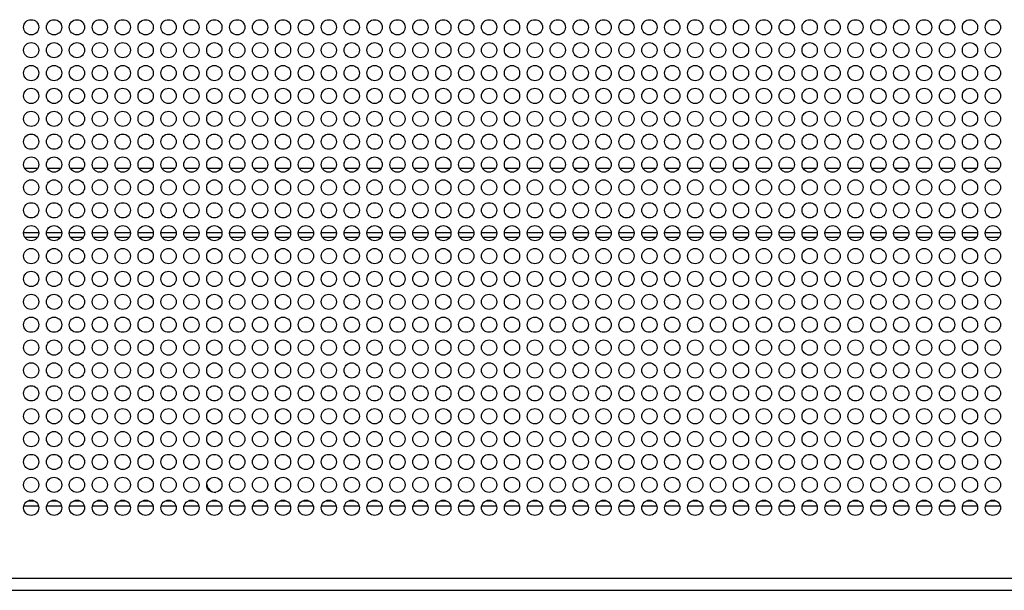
# Model space of a CAD drawing. Header units: millimetres. Extents: x 318 to 5748, y 437 to 3804.
# Tile 12 of 20: x 1984 to 2242, y 3504 to 3653. Entities that reach past the tile are written whole.
import ezdxf

# ---------------------------------------------------------------- set-up
doc = ezdxf.new("R2010")
doc.units = ezdxf.units.MM
doc.header["$LTSCALE"] = 5

msp = doc.modelspace()

# ---------------------------------------------------------------- linework, layer by layer
at = {"color": 7, "linetype": 'Continuous', "lineweight": 25}
for p, q in [((1988.63, 3614.36), (1985.24, 3614.36)), ((1994.63, 3614.36), (1991.24, 3614.36)), ((2000.63, 3614.36), (1997.24, 3614.36)), ((2006.63, 3614.36), (2003.24, 3614.36)), ((2012.63, 3614.36), (2009.24, 3614.36)), ((2018.63, 3614.36), (2015.24, 3614.36)), ((2024.63, 3614.36), (2021.24, 3614.36)), ((2030.63, 3614.36), (2027.24, 3614.36)), ((2036.63, 3614.36), (2033.24, 3614.36)), ((2042.63, 3614.36), (2039.24, 3614.36)), ((2048.63, 3614.36), (2045.24, 3614.36)), ((2054.63, 3614.36), (2051.24, 3614.36)), ((2060.63, 3614.36), (2057.24, 3614.36)), ((2066.63, 3614.36), (2063.24, 3614.36)), ((2072.63, 3614.36), (2069.24, 3614.36)), ((2078.63, 3614.36), (2075.24, 3614.36)), ((2084.63, 3614.36), (2081.24, 3614.36)), ((2090.63, 3614.36), (2087.24, 3614.36)), ((2096.63, 3614.36), (2093.24, 3614.36)), ((2102.63, 3614.36), (2099.24, 3614.36)), ((2108.63, 3614.36), (2105.24, 3614.36)), ((2114.63, 3614.36), (2111.24, 3614.36)), ((2120.63, 3614.36), (2117.24, 3614.36)), ((2126.63, 3614.36), (2123.24, 3614.36)), ((2132.63, 3614.36), (2129.24, 3614.36)), ((2138.63, 3614.36), (2135.24, 3614.36)), ((2144.63, 3614.36), (2141.24, 3614.36)), ((2150.63, 3614.36), (2147.24, 3614.36)), ((2156.63, 3614.36), (2153.24, 3614.36)), ((2162.63, 3614.36), (2159.24, 3614.36)), ((2168.63, 3614.36), (2165.24, 3614.36)), ((2174.63, 3614.36), (2171.24, 3614.36)), ((2180.63, 3614.36), (2177.24, 3614.36)), ((2186.63, 3614.36), (2183.24, 3614.36)), ((2192.63, 3614.36), (2189.24, 3614.36)), ((2198.63, 3614.36), (2195.24, 3614.36)), ((2204.63, 3614.36), (2201.24, 3614.36)), ((2210.63, 3614.36), (2207.24, 3614.36)), ((2216.63, 3614.36), (2213.24, 3614.36)), ((2222.63, 3614.36), (2219.24, 3614.36)), ((2228.63, 3614.36), (2225.24, 3614.36)), ((2234.63, 3614.36), (2231.24, 3614.36)), ((2240.63, 3614.36), (2237.24, 3614.36)), ((1988.93, 3597.56), (1984.94, 3597.56)), ((1994.93, 3597.56), (1990.94, 3597.56)), ((2000.93, 3597.56), (1996.94, 3597.56)), ((2006.93, 3597.56), (2002.94, 3597.56)), ((2012.93, 3597.56), (2008.94, 3597.56)), ((2018.93, 3597.56), (2014.94, 3597.56)), ((2024.93, 3597.56), (2020.94, 3597.56)), ((2030.93, 3597.56), (2026.94, 3597.56)), ((2036.93, 3597.56), (2032.94, 3597.56)), ((2042.93, 3597.56), (2038.94, 3597.56)), ((2048.93, 3597.56), (2044.94, 3597.56)), ((2054.93, 3597.56), (2050.94, 3597.56)), ((2060.93, 3597.56), (2056.94, 3597.56)), ((2066.93, 3597.56), (2062.94, 3597.56)), ((2072.93, 3597.56), (2068.94, 3597.56)), ((2078.93, 3597.56), (2074.94, 3597.56)), ((2084.93, 3597.56), (2080.94, 3597.56)), ((2090.93, 3597.56), (2086.94, 3597.56)), ((2096.93, 3597.56), (2092.94, 3597.56)), ((2102.93, 3597.56), (2098.94, 3597.56)), ((2108.93, 3597.56), (2104.94, 3597.56)), ((2114.93, 3597.56), (2110.94, 3597.56)), ((2120.93, 3597.56), (2116.94, 3597.56)), ((2126.93, 3597.56), (2122.94, 3597.56)), ((2132.93, 3597.56), (2128.94, 3597.56)), ((2138.93, 3597.56), (2134.94, 3597.56)), ((2144.93, 3597.56), (2140.94, 3597.56)), ((2150.93, 3597.56), (2146.94, 3597.56)), ((2156.93, 3597.56), (2152.94, 3597.56)), ((2162.93, 3597.56), (2158.94, 3597.56)), ((2168.93, 3597.56), (2164.94, 3597.56)), ((2174.93, 3597.56), (2170.94, 3597.56)), ((2180.93, 3597.56), (2176.94, 3597.56)), ((2186.93, 3597.56), (2182.94, 3597.56)), ((2192.93, 3597.56), (2188.94, 3597.56)), ((2198.93, 3597.56), (2194.94, 3597.56)), ((2204.93, 3597.56), (2200.94, 3597.56)), ((2210.93, 3597.56), (2206.94, 3597.56)), ((2216.93, 3597.56), (2212.94, 3597.56)), ((2222.93, 3597.56), (2218.94, 3597.56)), ((2228.93, 3597.56), (2224.94, 3597.56)), ((2234.93, 3597.56), (2230.94, 3597.56)), ((2240.93, 3597.56), (2236.94, 3597.56)), ((1985.01, 3525.96), (1988.86, 3525.96)), ((1991.01, 3525.96), (1994.86, 3525.96)), ((1997.01, 3525.96), (2000.86, 3525.96)), ((2003.01, 3525.96), (2006.86, 3525.96)), ((2009.01, 3525.96), (2012.86, 3525.96)), ((2015.01, 3525.96), (2018.86, 3525.96)), ((2021.01, 3525.96), (2024.86, 3525.96)), ((2027.01, 3525.96), (2030.86, 3525.96)), ((2033.01, 3525.96), (2036.86, 3525.96)), ((2039.01, 3525.96), (2042.86, 3525.96)), ((2045.01, 3525.96), (2048.86, 3525.96)), ((2051.01, 3525.96), (2054.86, 3525.96)), ((2057.01, 3525.96), (2060.86, 3525.96)), ((2063.01, 3525.96), (2066.86, 3525.96)), ((2069.01, 3525.96), (2072.86, 3525.96)), ((2075.01, 3525.96), (2078.86, 3525.96)), ((2081.01, 3525.96), (2084.86, 3525.96)), ((2087.01, 3525.96), (2090.86, 3525.96)), ((2093.01, 3525.96), (2096.86, 3525.96)), ((2099.01, 3525.96), (2102.86, 3525.96)), ((2105.01, 3525.96), (2108.86, 3525.96)), ((2111.01, 3525.96), (2114.86, 3525.96)), ((2117.01, 3525.96), (2120.86, 3525.96)), ((2123.01, 3525.96), (2126.86, 3525.96)), ((2129.01, 3525.96), (2132.86, 3525.96)), ((2135.01, 3525.96), (2138.86, 3525.96)), ((2141.01, 3525.96), (2144.86, 3525.96)), ((2147.01, 3525.96), (2150.86, 3525.96)), ((2153.01, 3525.96), (2156.86, 3525.96)), ((2159.01, 3525.96), (2162.86, 3525.96)), ((2165.01, 3525.96), (2168.86, 3525.96)), ((2171.01, 3525.96), (2174.86, 3525.96)), ((2177.01, 3525.96), (2180.86, 3525.96)), ((2183.01, 3525.96), (2186.86, 3525.96)), ((2189.01, 3525.96), (2192.86, 3525.96)), ((2195.01, 3525.96), (2198.86, 3525.96)), ((2201.01, 3525.96), (2204.86, 3525.96)), ((2207.01, 3525.96), (2210.86, 3525.96)), ((2213.01, 3525.96), (2216.86, 3525.96)), ((2219.01, 3525.96), (2222.86, 3525.96)), ((2225.01, 3525.96), (2228.86, 3525.96)), ((2231.01, 3525.96), (2234.86, 3525.96)), ((2237.01, 3525.96), (2240.86, 3525.96)), ((1733.28, 3506.93), (2762.59, 3506.93)), ((2762.8, 3503.76), (1732.98, 3503.76))]:
    msp.add_line(p, q, dxfattribs=at)
at = {"color": 8, "linetype": 'Continuous', "lineweight": 25}
for p, q in [((1988.56, 3596.26), (1985.31, 3596.26)), ((1994.56, 3596.26), (1991.31, 3596.26)), ((2000.56, 3596.26), (1997.31, 3596.26)), ((2006.56, 3596.26), (2003.31, 3596.26)), ((2012.56, 3596.26), (2009.31, 3596.26)), ((2018.56, 3596.26), (2015.31, 3596.26)), ((2024.56, 3596.26), (2021.31, 3596.26)), ((2030.56, 3596.26), (2027.31, 3596.26)), ((2036.56, 3596.26), (2033.31, 3596.26)), ((2042.56, 3596.26), (2039.31, 3596.26)), ((2048.56, 3596.26), (2045.31, 3596.26)), ((2054.56, 3596.26), (2051.31, 3596.26)), ((2060.56, 3596.26), (2057.31, 3596.26)), ((2066.56, 3596.26), (2063.31, 3596.26)), ((2072.56, 3596.26), (2069.31, 3596.26)), ((2078.56, 3596.26), (2075.31, 3596.26)), ((2084.56, 3596.26), (2081.31, 3596.26)), ((2090.56, 3596.26), (2087.31, 3596.26)), ((2096.56, 3596.26), (2093.31, 3596.26)), ((2102.56, 3596.26), (2099.31, 3596.26)), ((2108.56, 3596.26), (2105.31, 3596.26)), ((2114.56, 3596.26), (2111.31, 3596.26)), ((2120.56, 3596.26), (2117.31, 3596.26)), ((2126.56, 3596.26), (2123.31, 3596.26)), ((2132.56, 3596.26), (2129.31, 3596.26)), ((2138.56, 3596.26), (2135.31, 3596.26)), ((2144.56, 3596.26), (2141.31, 3596.26)), ((2150.56, 3596.26), (2147.31, 3596.26)), ((2156.56, 3596.26), (2153.31, 3596.26)), ((2162.56, 3596.26), (2159.31, 3596.26)), ((2168.56, 3596.26), (2165.31, 3596.26)), ((2174.56, 3596.26), (2171.31, 3596.26)), ((2180.56, 3596.26), (2177.31, 3596.26)), ((2186.56, 3596.26), (2183.31, 3596.26)), ((2192.56, 3596.26), (2189.31, 3596.26)), ((2198.56, 3596.26), (2195.31, 3596.26)), ((2204.56, 3596.26), (2201.31, 3596.26)), ((2210.56, 3596.26), (2207.31, 3596.26)), ((2216.56, 3596.26), (2213.31, 3596.26)), ((2222.56, 3596.26), (2219.31, 3596.26)), ((2228.56, 3596.26), (2225.31, 3596.26)), ((2234.56, 3596.26), (2231.31, 3596.26)), ((2240.56, 3596.26), (2237.31, 3596.26)), ((1986.14, 3527.26), (1987.73, 3527.26)), ((1992.14, 3527.26), (1993.73, 3527.26)), ((1998.14, 3527.26), (1999.73, 3527.26)), ((2004.14, 3527.26), (2005.73, 3527.26)), ((2010.14, 3527.26), (2011.73, 3527.26)), ((2016.14, 3527.26), (2017.73, 3527.26)), ((2022.14, 3527.26), (2023.73, 3527.26)), ((2028.14, 3527.26), (2029.73, 3527.26)), ((2034.14, 3527.26), (2035.73, 3527.26)), ((2040.14, 3527.26), (2041.73, 3527.26)), ((2046.14, 3527.26), (2047.73, 3527.26)), ((2052.14, 3527.26), (2053.73, 3527.26)), ((2058.14, 3527.26), (2059.73, 3527.26)), ((2064.14, 3527.26), (2065.73, 3527.26)), ((2070.14, 3527.26), (2071.73, 3527.26)), ((2076.14, 3527.26), (2077.73, 3527.26)), ((2082.14, 3527.26), (2083.73, 3527.26)), ((2088.14, 3527.26), (2089.73, 3527.26)), ((2094.14, 3527.26), (2095.73, 3527.26)), ((2100.14, 3527.26), (2101.73, 3527.26)), ((2106.14, 3527.26), (2107.73, 3527.26)), ((2112.14, 3527.26), (2113.73, 3527.26)), ((2118.14, 3527.26), (2119.73, 3527.26)), ((2124.14, 3527.26), (2125.73, 3527.26)), ((2130.14, 3527.26), (2131.73, 3527.26)), ((2136.14, 3527.26), (2137.73, 3527.26)), ((2142.14, 3527.26), (2143.73, 3527.26)), ((2148.14, 3527.26), (2149.73, 3527.26)), ((2154.14, 3527.26), (2155.73, 3527.26)), ((2160.14, 3527.26), (2161.73, 3527.26)), ((2166.14, 3527.26), (2167.73, 3527.26)), ((2172.14, 3527.26), (2173.73, 3527.26)), ((2178.14, 3527.26), (2179.73, 3527.26)), ((2184.14, 3527.26), (2185.73, 3527.26)), ((2190.14, 3527.26), (2191.73, 3527.26)), ((2196.14, 3527.26), (2197.73, 3527.26)), ((2202.14, 3527.26), (2203.73, 3527.26)), ((2208.14, 3527.26), (2209.73, 3527.26)), ((2214.14, 3527.26), (2215.73, 3527.26)), ((2220.14, 3527.26), (2221.73, 3527.26)), ((2226.14, 3527.26), (2227.73, 3527.26)), ((2232.14, 3527.26), (2233.73, 3527.26)), ((2238.14, 3527.26), (2239.73, 3527.26))]:
    msp.add_line(p, q, dxfattribs=at)
at = {"color": 7, "linetype": 'Continuous', "lineweight": 25}
for centre in [(1986.94, 3651.43), (1992.94, 3651.43), (1998.94, 3651.43), (2004.94, 3651.43), (2010.94, 3651.43), (2016.94, 3651.43), (2022.94, 3651.43), (2028.94, 3651.43), (2034.94, 3651.43), (2040.94, 3651.43), (2046.94, 3651.43), (2052.94, 3651.43), (2058.94, 3651.43), (2064.94, 3651.43), (2070.94, 3651.43), (2076.94, 3651.43), (2082.94, 3651.43), (2088.94, 3651.43), (2094.94, 3651.43), (2100.94, 3651.43), (2106.94, 3651.43), (2112.94, 3651.43), (2118.94, 3651.43), (2124.94, 3651.43), (2130.94, 3651.43), (2136.94, 3651.43), (2142.94, 3651.43), (2148.94, 3651.43), (2154.94, 3651.43), (2160.94, 3651.43), (2166.94, 3651.43), (2172.94, 3651.43), (2178.94, 3651.43), (2184.94, 3651.43), (2190.94, 3651.43), (2196.94, 3651.43), (2202.94, 3651.43), (2208.94, 3651.43), (2214.94, 3651.43), (2220.94, 3651.43), (2226.94, 3651.43), (2232.94, 3651.43), (2238.94, 3651.43), (1986.94, 3645.43), (1992.94, 3645.43), (1998.94, 3645.43), (2004.94, 3645.43), (2010.94, 3645.43), (2016.94, 3645.43), (2022.94, 3645.43), (2028.94, 3645.43), (2034.94, 3645.43), (2040.94, 3645.43), (2046.94, 3645.43), (2052.94, 3645.43), (2058.94, 3645.43), (2064.94, 3645.43), (2070.94, 3645.43), (2076.94, 3645.43), (2082.94, 3645.43), (2088.94, 3645.43), (2094.94, 3645.43), (2100.94, 3645.43), (2106.94, 3645.43), (2112.94, 3645.43), (2118.94, 3645.43), (2124.94, 3645.43), (2130.94, 3645.43), (2136.94, 3645.43), (2142.94, 3645.43), (2148.94, 3645.43), (2154.94, 3645.43), (2160.94, 3645.43), (2166.94, 3645.43), (2172.94, 3645.43), (2178.94, 3645.43), (2184.94, 3645.43), (2190.94, 3645.43), (2196.94, 3645.43), (2202.94, 3645.43), (2208.94, 3645.43), (2214.94, 3645.43), (2220.94, 3645.43), (2226.94, 3645.43), (2232.94, 3645.43), (2238.94, 3645.43), (1986.94, 3639.43), (1992.94, 3639.43), (1998.94, 3639.43), (2004.94, 3639.43), (2010.94, 3639.43), (2016.94, 3639.43), (2022.94, 3639.43), (2028.94, 3639.43), (2034.94, 3639.43), (2040.94, 3639.43), (2046.94, 3639.43), (2052.94, 3639.43), (2058.94, 3639.43), (2064.94, 3639.43), (2070.94, 3639.43), (2076.94, 3639.43), (2082.94, 3639.43), (2088.94, 3639.43), (2094.94, 3639.43), (2100.94, 3639.43), (2106.94, 3639.43), (2112.94, 3639.43), (2118.94, 3639.43), (2124.94, 3639.43), (2130.94, 3639.43), (2136.94, 3639.43), (2142.94, 3639.43), (2148.94, 3639.43), (2154.94, 3639.43), (2160.94, 3639.43), (2166.94, 3639.43), (2172.94, 3639.43), (2178.94, 3639.43), (2184.94, 3639.43), (2190.94, 3639.43), (2196.94, 3639.43), (2202.94, 3639.43), (2208.94, 3639.43), (2214.94, 3639.43), (2220.94, 3639.43), (2226.94, 3639.43), (2232.94, 3639.43), (2238.94, 3639.43), (1986.94, 3633.43), (1992.94, 3633.43), (1998.94, 3633.43), (2004.94, 3633.43), (2010.94, 3633.43), (2016.94, 3633.43), (2022.94, 3633.43), (2028.94, 3633.43), (2034.94, 3633.43), (2040.94, 3633.43), (2046.94, 3633.43), (2052.94, 3633.43), (2058.94, 3633.43), (2064.94, 3633.43), (2070.94, 3633.43), (2076.94, 3633.43), (2082.94, 3633.43), (2088.94, 3633.43), (2094.94, 3633.43), (2100.94, 3633.43), (2106.94, 3633.43), (2112.94, 3633.43), (2118.94, 3633.43), (2124.94, 3633.43), (2130.94, 3633.43), (2136.94, 3633.43), (2142.94, 3633.43), (2148.94, 3633.43), (2154.94, 3633.43), (2160.94, 3633.43), (2166.94, 3633.43), (2172.94, 3633.43), (2178.94, 3633.43), (2184.94, 3633.43), (2190.94, 3633.43), (2196.94, 3633.43), (2202.94, 3633.43), (2208.94, 3633.43), (2214.94, 3633.43), (2220.94, 3633.43), (2226.94, 3633.43), (2232.94, 3633.43), (2238.94, 3633.43), (1986.94, 3627.43), (1992.94, 3627.43), (1998.94, 3627.43), (2004.94, 3627.43), (2010.94, 3627.43), (2016.94, 3627.43), (2022.94, 3627.43), (2028.94, 3627.43), (2034.94, 3627.43), (2040.94, 3627.43), (2046.94, 3627.43), (2052.94, 3627.43), (2058.94, 3627.43), (2064.94, 3627.43), (2070.94, 3627.43), (2076.94, 3627.43), (2082.94, 3627.43), (2088.94, 3627.43), (2094.94, 3627.43), (2100.94, 3627.43), (2106.94, 3627.43), (2112.94, 3627.43), (2118.94, 3627.43), (2124.94, 3627.43), (2130.94, 3627.43), (2136.94, 3627.43), (2142.94, 3627.43), (2148.94, 3627.43), (2154.94, 3627.43), (2160.94, 3627.43), (2166.94, 3627.43), (2172.94, 3627.43), (2178.94, 3627.43), (2184.94, 3627.43), (2190.94, 3627.43), (2196.94, 3627.43), (2202.94, 3627.43), (2208.94, 3627.43), (2214.94, 3627.43), (2220.94, 3627.43), (2226.94, 3627.43), (2232.94, 3627.43), (2238.94, 3627.43), (1986.94, 3621.43), (1992.94, 3621.43), (1998.94, 3621.43), (2004.94, 3621.43), (2010.94, 3621.43), (2016.94, 3621.43), (2022.94, 3621.43), (2028.94, 3621.43), (2034.94, 3621.43), (2040.94, 3621.43), (2046.94, 3621.43), (2052.94, 3621.43), (2058.94, 3621.43), (2064.94, 3621.43), (2070.94, 3621.43), (2076.94, 3621.43), (2082.94, 3621.43), (2088.94, 3621.43), (2094.94, 3621.43), (2100.94, 3621.43), (2106.94, 3621.43), (2112.94, 3621.43), (2118.94, 3621.43), (2124.94, 3621.43), (2130.94, 3621.43), (2136.94, 3621.43), (2142.94, 3621.43), (2148.94, 3621.43), (2154.94, 3621.43), (2160.94, 3621.43), (2166.94, 3621.43), (2172.94, 3621.43), (2178.94, 3621.43), (2184.94, 3621.43), (2190.94, 3621.43), (2196.94, 3621.43), (2202.94, 3621.43), (2208.94, 3621.43), (2214.94, 3621.43), (2220.94, 3621.43), (2226.94, 3621.43), (2232.94, 3621.43), (2238.94, 3621.43), (1986.94, 3615.43), (1992.94, 3615.43), (1998.94, 3615.43), (2004.94, 3615.43), (2010.94, 3615.43), (2016.94, 3615.43), (2022.94, 3615.43), (2028.94, 3615.43), (2034.94, 3615.43), (2040.94, 3615.43), (2046.94, 3615.43), (2052.94, 3615.43), (2058.94, 3615.43), (2064.94, 3615.43), (2070.94, 3615.43), (2076.94, 3615.43), (2082.94, 3615.43), (2088.94, 3615.43), (2094.94, 3615.43), (2100.94, 3615.43), (2106.94, 3615.43), (2112.94, 3615.43), (2118.94, 3615.43), (2124.94, 3615.43), (2130.94, 3615.43), (2136.94, 3615.43), (2142.94, 3615.43), (2148.94, 3615.43), (2154.94, 3615.43), (2160.94, 3615.43), (2166.94, 3615.43), (2172.94, 3615.43), (2178.94, 3615.43), (2184.94, 3615.43), (2190.94, 3615.43), (2196.94, 3615.43), (2202.94, 3615.43), (2208.94, 3615.43), (2214.94, 3615.43), (2220.94, 3615.43), (2226.94, 3615.43), (2232.94, 3615.43), (2238.94, 3615.43), (1986.94, 3609.43), (1992.94, 3609.43), (1998.94, 3609.43), (2004.94, 3609.43), (2010.94, 3609.43), (2016.94, 3609.43), (2022.94, 3609.43), (2028.94, 3609.43), (2034.94, 3609.43), (2040.94, 3609.43), (2046.94, 3609.43), (2052.94, 3609.43), (2058.94, 3609.43), (2064.94, 3609.43), (2070.94, 3609.43), (2076.94, 3609.43), (2082.94, 3609.43), (2088.94, 3609.43), (2094.94, 3609.43), (2100.94, 3609.43), (2106.94, 3609.43), (2112.94, 3609.43), (2118.94, 3609.43), (2124.94, 3609.43), (2130.94, 3609.43), (2136.94, 3609.43), (2142.94, 3609.43), (2148.94, 3609.43), (2154.94, 3609.43), (2160.94, 3609.43), (2166.94, 3609.43), (2172.94, 3609.43), (2178.94, 3609.43), (2184.94, 3609.43), (2190.94, 3609.43), (2196.94, 3609.43), (2202.94, 3609.43), (2208.94, 3609.43), (2214.94, 3609.43), (2220.94, 3609.43), (2226.94, 3609.43), (2232.94, 3609.43), (2238.94, 3609.43), (1986.94, 3603.43), (1992.94, 3603.43), (1998.94, 3603.43), (2004.94, 3603.43), (2010.94, 3603.43), (2016.94, 3603.43), (2022.94, 3603.43), (2028.94, 3603.43), (2034.94, 3603.43), (2040.94, 3603.43), (2046.94, 3603.43), (2052.94, 3603.43), (2058.94, 3603.43), (2064.94, 3603.43), (2070.94, 3603.43), (2076.94, 3603.43), (2082.94, 3603.43), (2088.94, 3603.43), (2094.94, 3603.43), (2100.94, 3603.43), (2106.94, 3603.43), (2112.94, 3603.43), (2118.94, 3603.43), (2124.94, 3603.43), (2130.94, 3603.43), (2136.94, 3603.43), (2142.94, 3603.43), (2148.94, 3603.43), (2154.94, 3603.43), (2160.94, 3603.43), (2166.94, 3603.43), (2172.94, 3603.43), (2178.94, 3603.43), (2184.94, 3603.43), (2190.94, 3603.43), (2196.94, 3603.43), (2202.94, 3603.43), (2208.94, 3603.43), (2214.94, 3603.43), (2220.94, 3603.43), (2226.94, 3603.43), (2232.94, 3603.43), (2238.94, 3603.43), (1986.94, 3597.43), (1992.94, 3597.43), (1998.94, 3597.43), (2004.94, 3597.43), (2010.94, 3597.43), (2016.94, 3597.43), (2022.94, 3597.43), (2028.94, 3597.43), (2034.94, 3597.43), (2040.94, 3597.43), (2046.94, 3597.43), (2052.94, 3597.43), (2058.94, 3597.43), (2064.94, 3597.43), (2070.94, 3597.43), (2076.94, 3597.43), (2082.94, 3597.43), (2088.94, 3597.43), (2094.94, 3597.43), (2100.94, 3597.43), (2106.94, 3597.43), (2112.94, 3597.43), (2118.94, 3597.43), (2124.94, 3597.43), (2130.94, 3597.43), (2136.94, 3597.43), (2142.94, 3597.43), (2148.94, 3597.43), (2154.94, 3597.43), (2160.94, 3597.43), (2166.94, 3597.43), (2172.94, 3597.43), (2178.94, 3597.43), (2184.94, 3597.43), (2190.94, 3597.43), (2196.94, 3597.43), (2202.94, 3597.43), (2208.94, 3597.43), (2214.94, 3597.43), (2220.94, 3597.43), (2226.94, 3597.43), (2232.94, 3597.43), (2238.94, 3597.43), (1986.94, 3591.43), (1992.94, 3591.43), (1998.94, 3591.43), (2004.94, 3591.43), (2010.94, 3591.43), (2016.94, 3591.43), (2022.94, 3591.43), (2028.94, 3591.43), (2034.94, 3591.43), (2040.94, 3591.43), (2046.94, 3591.43), (2052.94, 3591.43), (2058.94, 3591.43), (2064.94, 3591.43), (2070.94, 3591.43), (2076.94, 3591.43), (2082.94, 3591.43), (2088.94, 3591.43), (2094.94, 3591.43), (2100.94, 3591.43), (2106.94, 3591.43), (2112.94, 3591.43), (2118.94, 3591.43), (2124.94, 3591.43), (2130.94, 3591.43), (2136.94, 3591.43), (2142.94, 3591.43), (2148.94, 3591.43), (2154.94, 3591.43), (2160.94, 3591.43), (2166.94, 3591.43), (2172.94, 3591.43), (2178.94, 3591.43), (2184.94, 3591.43), (2190.94, 3591.43), (2196.94, 3591.43), (2202.94, 3591.43), (2208.94, 3591.43), (2214.94, 3591.43), (2220.94, 3591.43), (2226.94, 3591.43), (2232.94, 3591.43), (2238.94, 3591.43), (1986.94, 3585.43), (1992.94, 3585.43), (1998.94, 3585.43), (2004.94, 3585.43), (2010.94, 3585.43), (2016.94, 3585.43), (2022.94, 3585.43), (2028.94, 3585.43), (2034.94, 3585.43), (2040.94, 3585.43), (2046.94, 3585.43), (2052.94, 3585.43), (2058.94, 3585.43), (2064.94, 3585.43), (2070.94, 3585.43), (2076.94, 3585.43), (2082.94, 3585.43), (2088.94, 3585.43), (2094.94, 3585.43), (2100.94, 3585.43), (2106.94, 3585.43), (2112.94, 3585.43), (2118.94, 3585.43), (2124.94, 3585.43), (2130.94, 3585.43), (2136.94, 3585.43), (2142.94, 3585.43), (2148.94, 3585.43), (2154.94, 3585.43), (2160.94, 3585.43), (2166.94, 3585.43), (2172.94, 3585.43), (2178.94, 3585.43), (2184.94, 3585.43), (2190.94, 3585.43), (2196.94, 3585.43), (2202.94, 3585.43), (2208.94, 3585.43), (2214.94, 3585.43), (2220.94, 3585.43), (2226.94, 3585.43), (2232.94, 3585.43), (2238.94, 3585.43), (1986.94, 3579.43), (1992.94, 3579.43), (1998.94, 3579.43), (2004.94, 3579.43), (2010.94, 3579.43), (2016.94, 3579.43), (2022.94, 3579.43), (2028.94, 3579.43), (2034.94, 3579.43), (2040.94, 3579.43), (2046.94, 3579.43), (2052.94, 3579.43), (2058.94, 3579.43), (2064.94, 3579.43), (2070.94, 3579.43), (2076.94, 3579.43), (2082.94, 3579.43), (2088.94, 3579.43), (2094.94, 3579.43), (2100.94, 3579.43), (2106.94, 3579.43), (2112.94, 3579.43), (2118.94, 3579.43), (2124.94, 3579.43), (2130.94, 3579.43), (2136.94, 3579.43), (2142.94, 3579.43), (2148.94, 3579.43), (2154.94, 3579.43), (2160.94, 3579.43), (2166.94, 3579.43), (2172.94, 3579.43), (2178.94, 3579.43), (2184.94, 3579.43), (2190.94, 3579.43), (2196.94, 3579.43), (2202.94, 3579.43), (2208.94, 3579.43), (2214.94, 3579.43), (2220.94, 3579.43), (2226.94, 3579.43), (2232.94, 3579.43), (2238.94, 3579.43), (1986.94, 3573.43), (1992.94, 3573.43), (1998.94, 3573.43), (2004.94, 3573.43), (2010.94, 3573.43), (2016.94, 3573.43), (2022.94, 3573.43), (2028.94, 3573.43), (2034.94, 3573.43), (2040.94, 3573.43), (2046.94, 3573.43), (2052.94, 3573.43), (2058.94, 3573.43), (2064.94, 3573.43), (2070.94, 3573.43), (2076.94, 3573.43), (2082.94, 3573.43), (2088.94, 3573.43), (2094.94, 3573.43), (2100.94, 3573.43), (2106.94, 3573.43), (2112.94, 3573.43), (2118.94, 3573.43), (2124.94, 3573.43), (2130.94, 3573.43), (2136.94, 3573.43), (2142.94, 3573.43), (2148.94, 3573.43), (2154.94, 3573.43), (2160.94, 3573.43), (2166.94, 3573.43), (2172.94, 3573.43), (2178.94, 3573.43), (2184.94, 3573.43), (2190.94, 3573.43), (2196.94, 3573.43), (2202.94, 3573.43), (2208.94, 3573.43), (2214.94, 3573.43), (2220.94, 3573.43), (2226.94, 3573.43), (2232.94, 3573.43), (2238.94, 3573.43), (1986.94, 3567.43), (1992.94, 3567.43), (1998.94, 3567.43), (2004.94, 3567.43), (2010.94, 3567.43), (2016.94, 3567.43), (2022.94, 3567.43), (2028.94, 3567.43), (2034.94, 3567.43), (2040.94, 3567.43), (2046.94, 3567.43), (2052.94, 3567.43), (2058.94, 3567.43), (2064.94, 3567.43), (2070.94, 3567.43), (2076.94, 3567.43), (2082.94, 3567.43), (2088.94, 3567.43), (2094.94, 3567.43), (2100.94, 3567.43), (2106.94, 3567.43), (2112.94, 3567.43), (2118.94, 3567.43), (2124.94, 3567.43), (2130.94, 3567.43), (2136.94, 3567.43), (2142.94, 3567.43), (2148.94, 3567.43), (2154.94, 3567.43), (2160.94, 3567.43), (2166.94, 3567.43), (2172.94, 3567.43), (2178.94, 3567.43), (2184.94, 3567.43), (2190.94, 3567.43), (2196.94, 3567.43), (2202.94, 3567.43), (2208.94, 3567.43), (2214.94, 3567.43), (2220.94, 3567.43), (2226.94, 3567.43), (2232.94, 3567.43), (2238.94, 3567.43), (1986.94, 3561.43), (1992.94, 3561.43), (1998.94, 3561.43), (2004.94, 3561.43), (2010.94, 3561.43), (2016.94, 3561.43), (2022.94, 3561.43), (2028.94, 3561.43), (2034.94, 3561.43), (2040.94, 3561.43), (2046.94, 3561.43), (2052.94, 3561.43), (2058.94, 3561.43), (2064.94, 3561.43), (2070.94, 3561.43), (2076.94, 3561.43), (2082.94, 3561.43), (2088.94, 3561.43), (2094.94, 3561.43), (2100.94, 3561.43), (2106.94, 3561.43), (2112.94, 3561.43), (2118.94, 3561.43), (2124.94, 3561.43), (2130.94, 3561.43), (2136.94, 3561.43), (2142.94, 3561.43), (2148.94, 3561.43), (2154.94, 3561.43), (2160.94, 3561.43), (2166.94, 3561.43), (2172.94, 3561.43), (2178.94, 3561.43), (2184.94, 3561.43), (2190.94, 3561.43), (2196.94, 3561.43), (2202.94, 3561.43), (2208.94, 3561.43), (2214.94, 3561.43), (2220.94, 3561.43), (2226.94, 3561.43), (2232.94, 3561.43), (2238.94, 3561.43), (1986.94, 3555.43), (1992.94, 3555.43), (1998.94, 3555.43), (2004.94, 3555.43), (2010.94, 3555.43), (2016.94, 3555.43), (2022.94, 3555.43), (2028.94, 3555.43), (2034.94, 3555.43), (2040.94, 3555.43), (2046.94, 3555.43), (2052.94, 3555.43), (2058.94, 3555.43), (2064.94, 3555.43), (2070.94, 3555.43), (2076.94, 3555.43), (2082.94, 3555.43), (2088.94, 3555.43), (2094.94, 3555.43), (2100.94, 3555.43), (2106.94, 3555.43), (2112.94, 3555.43), (2118.94, 3555.43), (2124.94, 3555.43), (2130.94, 3555.43), (2136.94, 3555.43), (2142.94, 3555.43), (2148.94, 3555.43), (2154.94, 3555.43), (2160.94, 3555.43), (2166.94, 3555.43), (2172.94, 3555.43), (2178.94, 3555.43), (2184.94, 3555.43), (2190.94, 3555.43), (2196.94, 3555.43), (2202.94, 3555.43), (2208.94, 3555.43), (2214.94, 3555.43), (2220.94, 3555.43), (2226.94, 3555.43), (2232.94, 3555.43), (2238.94, 3555.43), (1986.94, 3549.43), (1992.94, 3549.43), (1998.94, 3549.43), (2004.94, 3549.43), (2010.94, 3549.43), (2016.94, 3549.43), (2022.94, 3549.43), (2028.94, 3549.43), (2034.94, 3549.43), (2040.94, 3549.43), (2046.94, 3549.43), (2052.94, 3549.43), (2058.94, 3549.43), (2064.94, 3549.43), (2070.94, 3549.43), (2076.94, 3549.43), (2082.94, 3549.43), (2088.94, 3549.43), (2094.94, 3549.43), (2100.94, 3549.43), (2106.94, 3549.43), (2112.94, 3549.43), (2118.94, 3549.43), (2124.94, 3549.43), (2130.94, 3549.43), (2136.94, 3549.43), (2142.94, 3549.43), (2148.94, 3549.43), (2154.94, 3549.43), (2160.94, 3549.43), (2166.94, 3549.43), (2172.94, 3549.43), (2178.94, 3549.43), (2184.94, 3549.43), (2190.94, 3549.43), (2196.94, 3549.43), (2202.94, 3549.43), (2208.94, 3549.43), (2214.94, 3549.43), (2220.94, 3549.43), (2226.94, 3549.43), (2232.94, 3549.43), (2238.94, 3549.43), (1986.94, 3543.43), (1992.94, 3543.43), (1998.94, 3543.43), (2004.94, 3543.43), (2010.94, 3543.43), (2016.94, 3543.43), (2022.94, 3543.43), (2028.94, 3543.43), (2034.94, 3543.43), (2040.94, 3543.43), (2046.94, 3543.43), (2052.94, 3543.43), (2058.94, 3543.43), (2064.94, 3543.43), (2070.94, 3543.43), (2076.94, 3543.43), (2082.94, 3543.43), (2088.94, 3543.43), (2094.94, 3543.43), (2100.94, 3543.43), (2106.94, 3543.43), (2112.94, 3543.43), (2118.94, 3543.43), (2124.94, 3543.43), (2130.94, 3543.43), (2136.94, 3543.43), (2142.94, 3543.43), (2148.94, 3543.43), (2154.94, 3543.43), (2160.94, 3543.43), (2166.94, 3543.43), (2172.94, 3543.43), (2178.94, 3543.43), (2184.94, 3543.43), (2190.94, 3543.43), (2196.94, 3543.43), (2202.94, 3543.43), (2208.94, 3543.43), (2214.94, 3543.43), (2220.94, 3543.43), (2226.94, 3543.43), (2232.94, 3543.43), (2238.94, 3543.43), (1986.94, 3537.43), (1992.94, 3537.43), (1998.94, 3537.43), (2004.94, 3537.43), (2010.94, 3537.43), (2016.94, 3537.43), (2022.94, 3537.43), (2028.94, 3537.43), (2034.94, 3537.43), (2040.94, 3537.43), (2046.94, 3537.43), (2052.94, 3537.43), (2058.94, 3537.43), (2064.94, 3537.43), (2070.94, 3537.43), (2076.94, 3537.43), (2082.94, 3537.43), (2088.94, 3537.43), (2094.94, 3537.43), (2100.94, 3537.43), (2106.94, 3537.43), (2112.94, 3537.43), (2118.94, 3537.43), (2124.94, 3537.43), (2130.94, 3537.43), (2136.94, 3537.43), (2142.94, 3537.43), (2148.94, 3537.43), (2154.94, 3537.43), (2160.94, 3537.43), (2166.94, 3537.43), (2172.94, 3537.43), (2178.94, 3537.43), (2184.94, 3537.43), (2190.94, 3537.43), (2196.94, 3537.43), (2202.94, 3537.43), (2208.94, 3537.43), (2214.94, 3537.43), (2220.94, 3537.43), (2226.94, 3537.43), (2232.94, 3537.43), (2238.94, 3537.43), (1986.94, 3531.43), (1992.94, 3531.43), (1998.94, 3531.43), (2004.94, 3531.43), (2010.94, 3531.43), (2016.94, 3531.43), (2022.94, 3531.43), (2028.94, 3531.43), (2034.94, 3531.43), (2040.94, 3531.43), (2046.94, 3531.43), (2052.94, 3531.43), (2058.94, 3531.43), (2064.94, 3531.43), (2070.94, 3531.43), (2076.94, 3531.43), (2082.94, 3531.43), (2088.94, 3531.43), (2094.94, 3531.43), (2100.94, 3531.43), (2106.94, 3531.43), (2112.94, 3531.43), (2118.94, 3531.43), (2124.94, 3531.43), (2130.94, 3531.43), (2136.94, 3531.43), (2142.94, 3531.43), (2148.94, 3531.43), (2154.94, 3531.43), (2160.94, 3531.43), (2166.94, 3531.43), (2172.94, 3531.43), (2178.94, 3531.43), (2184.94, 3531.43), (2190.94, 3531.43), (2196.94, 3531.43), (2202.94, 3531.43), (2208.94, 3531.43), (2214.94, 3531.43), (2220.94, 3531.43), (2226.94, 3531.43), (2232.94, 3531.43), (2238.94, 3531.43), (1986.94, 3525.43), (1992.94, 3525.43), (1998.94, 3525.43), (2004.94, 3525.43), (2010.94, 3525.43), (2016.94, 3525.43), (2022.94, 3525.43), (2028.94, 3525.43), (2034.94, 3525.43), (2040.94, 3525.43), (2046.94, 3525.43), (2052.94, 3525.43), (2058.94, 3525.43), (2064.94, 3525.43), (2070.94, 3525.43), (2076.94, 3525.43), (2082.94, 3525.43), (2088.94, 3525.43), (2094.94, 3525.43), (2100.94, 3525.43), (2106.94, 3525.43), (2112.94, 3525.43), (2118.94, 3525.43), (2124.94, 3525.43), (2130.94, 3525.43), (2136.94, 3525.43), (2142.94, 3525.43), (2148.94, 3525.43), (2154.94, 3525.43), (2160.94, 3525.43), (2166.94, 3525.43), (2172.94, 3525.43), (2178.94, 3525.43), (2184.94, 3525.43), (2190.94, 3525.43), (2196.94, 3525.43), (2202.94, 3525.43), (2208.94, 3525.43), (2214.94, 3525.43), (2220.94, 3525.43), (2226.94, 3525.43), (2232.94, 3525.43), (2238.94, 3525.43)]:
    msp.add_circle(centre, 2, dxfattribs=at)
msp.add_arc((2035.39, 3531.96), 2.5, 190.9905, 268.2494, dxfattribs=at)

doc.saveas('drawing.dxf')
